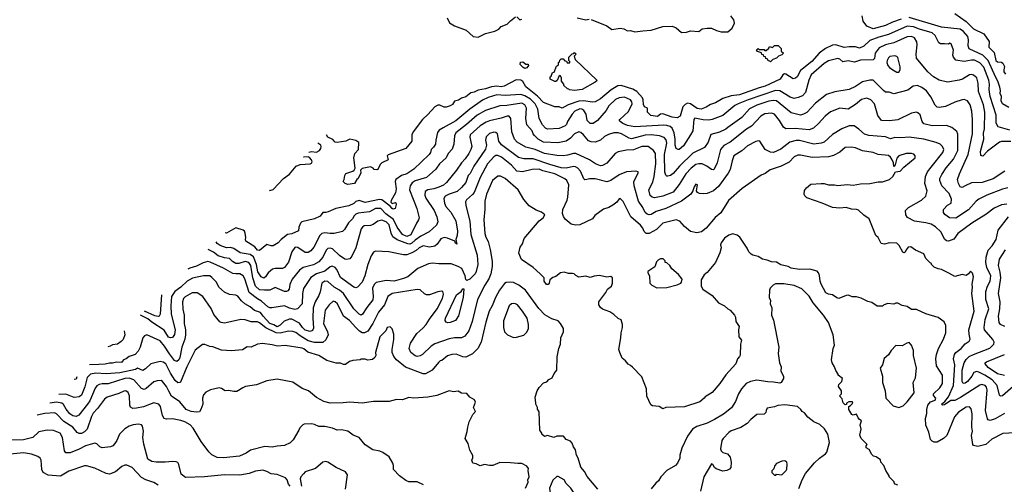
# Model space of a CAD drawing. Extents: x 1793424 to 1900092, y 321114 to 470632.
# Tile 78 of 256: x 1822010 to 1831512, y 412682 to 417168. Entities that reach past the tile are written whole.
import ezdxf

# ---------------------------------------------------------------- set-up
doc = ezdxf.new("R2010")
doc.units = 0

msp = doc.modelspace()

# ---------------------------------------------------------------- linework, layer by layer
at = {"layer": '0CON05XD'}
for points in [[(1826136.1, 417187.4), (1826157.7, 417137.7), (1826205, 417108.8), (1826318.3, 417068.3), (1826385, 417006.7), (1826435, 417000), (1826505, 417035.8), (1826595, 417058), (1826632.2, 417077.8), (1826655, 417100.8), (1826713.3, 417125), (1826745, 417158), (1826795, 417196)], [(1826806.1, 417196.1), (1826835, 417167.5), (1826855, 417172.5)], [(1827390, 417185), (1827475, 417166.2), (1827506.4, 417173.6)], [(1827525, 417171.2), (1827675, 417110), (1827725, 417074), (1827805, 417087.1), (1827839.7, 417079.7), (1827875, 417061.4), (1827905, 417062.5), (1827945, 417051.9), (1828025, 417059.4), (1828105, 417065.7), (1828215, 417102), (1828305, 417106), (1828345, 417090), (1828395.7, 417045.7), (1828445, 417048.5), (1828485, 417060), (1828565, 417054.4), (1828595, 417080), (1828645, 417085.8), (1828685, 417085.7), (1828735, 417062), (1828780, 417050), (1828845, 417052), (1828884.2, 417085), (1828908.5, 417135), (1828901.1, 417165), (1828872.5, 417205)], [(1830517.6, 417172.4), (1830434.6, 417145.4), (1830365, 417111.9), (1830245, 417078.9), (1830185, 417104.4), (1830149.6, 417155), (1830140.3, 417205)], [(1831555, 416321.2), (1831495, 416354), (1831480.6, 416385), (1831486, 416425), (1831470.8, 416455), (1831476.2, 416485), (1831470, 416515), (1831449.6, 416575), (1831425.8, 416615.8), (1831355.3, 416775), (1831305, 416825.5), (1831173.8, 416885), (1831162.5, 416915), (1831166.2, 416975), (1831159.2, 417005), (1831118.5, 417055), (1831085, 417077.5), (1830905, 417096.7), (1830595, 417188.6)], [(1831035, 417228.9), (1831145, 417151.2), (1831215, 417080.6), (1831315, 417032.5), (1831365, 416956.2), (1831363.2, 416903.2), (1831415, 416850), (1831429.5, 416775), (1831445, 416762.1), (1831485, 416756.8), (1831498, 416748), (1831513.5, 416715), (1831508.1, 416685), (1831508.9, 416665), (1831522.5, 416642.5)], [(1831565, 416102.5), (1831452.5, 416132.5), (1831435, 416170), (1831433, 416247), (1831376.7, 416426.7), (1831366.5, 416495), (1831369.1, 416545), (1831362.7, 416585), (1831315, 416708.6), (1831275, 416751.1), (1831225, 416775.5), (1831195, 416777.5), (1831125, 416765.6), (1831045.8, 416775.8), (1831021.2, 416805), (1831016.2, 416825), (1831021.2, 416875), (1831000, 416935), (1830985, 416940), (1830975, 416930), (1830935, 416933.3), (1830895, 416934), (1830878.8, 416945), (1830845.7, 417015), (1830815, 417041.9), (1830695, 417075.4), (1830635, 417100), (1830575, 417106.9), (1830395, 417026.4), (1830299.8, 417000.2), (1830213.5, 416966.5), (1830156.3, 416913.7), (1830115, 416892.5), (1830075, 416905.9), (1830015, 416907.1), (1829965, 416898.4), (1829885, 416925.4), (1829855, 416920.5), (1829785, 416889.6), (1829724.1, 416845.9), (1829654.7, 416765.3), (1829545, 416678), (1829513.2, 416616.8), (1829498.1, 416601.9)], [(1831575, 415990.6), (1831485, 415992.9), (1831465, 415985.7), (1831350.9, 415899.1), (1831305, 415850), (1831286.1, 415856.1), (1831281.4, 415895), (1831315.6, 416015), (1831312.4, 416072.4), (1831321.9, 416115), (1831323.5, 416275), (1831311.1, 416345), (1831264.4, 416475), (1831261.4, 416555), (1831246, 416605), (1831215, 416633.8), (1831195, 416640), (1831175, 416636), (1831110, 416595), (1831077, 416583), (1830965, 416566.2), (1830885, 416583.8), (1830830, 416615), (1830773.4, 416663.4), (1830666.2, 416795), (1830662, 416835), (1830672.5, 416925), (1830669.2, 416955), (1830645, 416992), (1830615, 417005.7), (1830575, 417003.1), (1830446.2, 416943.8), (1830365, 416924.5), (1830305, 416896.9), (1830266.7, 416845), (1830257.9, 416792.1), (1830245, 416779.2), (1830125, 416777.5), (1830065, 416758.8), (1830005, 416770), (1829955, 416760), (1829925, 416787.5), (1829905, 416792.5), (1829815, 416770), (1829775, 416746.2), (1829649.4, 416635), (1829626.6, 416583.4), (1829592.5, 416465), (1829565, 416434), (1829524.2, 416415.8), (1829485, 416408.6), (1829445, 416420.8), (1829345, 416481.1), (1829305, 416485.4), (1829041.2, 416395), (1828945, 416355.5), (1828911.7, 416338.3), (1828795, 416244.3), (1828692.5, 416205), (1828661.7, 416198.3), (1828605, 416200.6), (1828525, 416216.2), (1828516.4, 416203.6), (1828506, 416095), (1828482.5, 416055), (1828415, 415951.2), (1828375, 415916.2), (1828364.1, 415914.1), (1828346.2, 415925), (1828337.1, 415955), (1828337.1, 416015), (1828326.2, 416075), (1828305, 416120.8), (1828286.6, 416136.6), (1828255, 416147.7), (1828225, 416149.6), (1827945, 416131.9), (1827875, 416146.9), (1827830, 416165), (1827803.3, 416185), (1827796.7, 416195), (1827800, 416205), (1827885, 416282), (1827920, 416355), (1827918.6, 416375), (1827904.5, 416394.5), (1827845, 416418.9), (1827796.2, 416413.8), (1827761.2, 416398.8), (1827695.7, 416335), (1827668.3, 416291.7), (1827585, 416193.3), (1827545, 416166.2), (1827515, 416166.2), (1827486, 416195), (1827477.8, 416255), (1827455, 416292.5), (1827435, 416304.5), (1827415, 416307.3), (1827367.1, 416285), (1827342.9, 416257.1), (1827297.5, 416185), (1827287.5, 416155), (1827275, 416144.3), (1827215, 416117.1), (1827105, 416110.8), (1827085, 416120), (1827055, 416153.3), (1827024.2, 416215), (1827010.9, 416305), (1826984.6, 416355), (1826940.5, 416400.5), (1826885, 416431.8), (1826845, 416444.7), (1826695, 416436.4), (1826615, 416443.6), (1826532, 416418), (1826475, 416392.2), (1826352.9, 416305), (1826218.3, 416191.7), (1826095, 416122.5), (1826058.3, 416101.7), (1826042.1, 416077.9), (1826025.8, 416005), (1826023.8, 415965), (1826004.3, 415935.7), (1825981.2, 415915), (1825973.8, 415885), (1825961.2, 415865), (1825815, 415724.2), (1825745, 415681.1), (1825694.4, 415665), (1825639.4, 415625), (1825634.4, 415605), (1825642.2, 415535), (1825636.5, 415495), (1825595, 415422.5), (1825592, 415405), (1825605, 415393.3), (1825635, 415402.5), (1825638.3, 415398.3), (1825643.3, 415385), (1825632.5, 415345), (1825615, 415338.8), (1825605, 415343.8), (1825586, 415366), (1825505, 415428.6), (1825482, 415432), (1825345, 415402), (1825285, 415423.8), (1825255, 415413.8), (1825235.8, 415394.2), (1825185, 415369.2), (1825060, 415345), (1824985.9, 415314.1), (1824965, 415306.2), (1824934, 415306), (1824908.8, 415271.2), (1824855, 415246.2), (1824734, 415216), (1824720.9, 415205), (1824704.4, 415165), (1824700, 415130), (1824635, 415101.4), (1824595, 415093.3), (1824533, 415047), (1824505.6, 415014.4), (1824455, 414986), (1824435, 414984), (1824395, 414997.5), (1824325, 414938.8), (1824305, 414942.5), (1824278.8, 414975), (1824190.7, 415030.7), (1824187.5, 415045), (1824193.3, 415065), (1824186.4, 415106.4), (1824180, 415125), (1824167, 415137), (1824095, 415157.5), (1824005, 415107.5), (1823993.9, 415108.9)], [(1829255, 416760), (1829248.3, 416768.3), (1829231.7, 416771.7), (1829228.3, 416788.3), (1829211.7, 416791.7), (1829208.3, 416808.3), (1829191.7, 416811.7), (1829188.3, 416828.3), (1829171.7, 416831.7), (1829168.3, 416848.3), (1829131.7, 416861.7), (1829121.7, 416878.3), (1829135, 416890), (1829145, 416880), (1829195, 416880), (1829201.7, 416871.7), (1829215, 416870), (1829238.3, 416891.7), (1829245, 416910), (1829275, 416900), (1829295, 416920), (1829328.3, 416918.3), (1829358.3, 416888.3), (1829360, 416865), (1829380, 416845), (1829365, 416830), (1829333.3, 416816.7), (1829315, 416797.5), (1829277, 416783), (1829255, 416760)], [(1827365, 416483.3), (1827315, 416490), (1827308.3, 416498.3), (1827295, 416500), (1827261.7, 416531.7), (1827260, 416545), (1827240, 416575), (1827240, 416605), (1827225, 416630), (1827211.7, 416618.3), (1827198.3, 416581.7), (1827185, 416570), (1827175, 416570), (1827130, 416595), (1827130, 416615), (1827138.3, 416621.7), (1827151.7, 416658.3), (1827168.3, 416661.7), (1827191.7, 416718.3), (1827208.3, 416731.7), (1827210, 416755), (1827218.3, 416761.7), (1827221.7, 416778.3), (1827235, 416790), (1827255, 416790), (1827271.7, 416771.7), (1827288.3, 416768.3), (1827291.7, 416751.7), (1827318.3, 416751.7), (1827320, 416765), (1827310, 416775), (1827310, 416805), (1827341.7, 416838.3), (1827358.3, 416841.7), (1827365, 416850), (1827380, 416835), (1827360, 416815), (1827370, 416785), (1827580, 416585), (1827577.5, 416575), (1827562.5, 416565), (1827437.5, 416495), (1827365, 416483.3)], [(1830495, 416662.5), (1830506.4, 416683.6), (1830506.2, 416713.8), (1830483.6, 416803.6), (1830473.6, 416813.6), (1830455, 416818.8), (1830408.8, 416811.2), (1830395, 416800), (1830382, 416775), (1830378.8, 416755), (1830386.7, 416725), (1830402.5, 416705), (1830435, 416682.5), (1830475, 416662.5), (1830495, 416662.5)], [(1826885, 416697.5), (1826867.5, 416705), (1826840, 416735), (1826841.7, 416758.3), (1826865, 416760), (1826895, 416740), (1826918.3, 416738.3), (1826920, 416725), (1826905, 416702.5), (1826885, 416697.5)], [(1829498.1, 416601.9), (1829475, 416596.2), (1829405, 416641.2), (1829390, 416645), (1829375, 416636.7), (1829347.5, 416595), (1829205, 416524.5), (1829145, 416510.8), (1828955, 416443.8), (1828875, 416431.5), (1828795, 416407.1), (1828725, 416365.6), (1828675, 416350), (1828635, 416323.1), (1828587.5, 416305), (1828549.1, 416309.1), (1828485, 416355.5), (1828455, 416363.1), (1828430.5, 416349.5), (1828408.6, 416325), (1828384.2, 416235.8), (1828355, 416218.8), (1828305, 416225.7), (1828215, 416259.2), (1828195, 416255.8), (1828165, 416232.9), (1828102.3, 416242.3), (1828070, 416275), (1828067.5, 416315), (1828038, 416328), (1828030.4, 416350.4), (1828027.1, 416395), (1828019.1, 416415), (1827965, 416475.6), (1827926.7, 416496.7), (1827815, 416531.1), (1827781.3, 416528.7), (1827719.1, 416490.9), (1827616, 416405), (1827565, 416374.2), (1827535, 416371.4), (1827455, 416384.5), (1827405, 416380.5), (1827303.3, 416346.7), (1827245, 416313.3), (1827215, 416326), (1827175, 416328), (1827065, 416370), (1827008.3, 416428.3), (1826895, 416520), (1826865, 416570), (1826845, 416582.9), (1826802.6, 416587.4), (1826685.3, 416524.7), (1826655, 416519.2), (1826615, 416527.5), (1826561.4, 416518.6), (1826505, 416500.5), (1826433, 416487), (1826395, 416468.8), (1826365, 416462.5), (1826315, 416423.3), (1826275, 416410), (1826245, 416390), (1826205, 416380), (1826185, 416347.5), (1826165, 416336.7), (1826125, 416323.3), (1826105, 416323.3), (1826065, 416342.5), (1826045, 416342.5), (1826015, 416327.5), (1825948.3, 416251.7), (1825896.2, 416205), (1825806.7, 416085), (1825793.3, 416055), (1825794.2, 415995), (1825735, 415925.6), (1825566.4, 415863.6), (1825557.5, 415855), (1825566.4, 415813.6), (1825503.2, 415786.8), (1825488.6, 415771.4), (1825465, 415722.5), (1825455, 415717.5), (1825431.7, 415721.7), (1825420, 415735), (1825395, 415747.5), (1825315, 415730), (1825300, 415715), (1825301.7, 415688.3), (1825276.1, 415633.9), (1825262.5, 415625), (1825240, 415585), (1825175, 415577.5), (1825150, 415585), (1825130, 415605), (1825142.5, 415625), (1825146.7, 415665), (1825158.3, 415681.7), (1825223.6, 415706.4), (1825237.5, 415715), (1825247, 415733), (1825232.9, 415835), (1825244.5, 415875.5), (1825280, 415915), (1825282.5, 415982.5), (1825255, 416002.5), (1825195, 416013.3), (1825155.6, 415994.4), (1825075, 415980.8), (1825055, 415986.7), (1825030.3, 416010.3), (1824985, 416032.5), (1824969.1, 416055.1)], [(1831517.5, 415705), (1831405, 415632), (1831300, 415595), (1831195, 415592.5), (1831135.6, 415564.4), (1831105, 415546.2), (1831086.7, 415555), (1831069.2, 415585), (1831060, 415625), (1831079.3, 415680.7), (1831164.6, 415865.4), (1831204.4, 416065), (1831205.7, 416204.3), (1831198.6, 416285), (1831182.5, 416345), (1831156.7, 416385), (1831125, 416398.8), (1831105, 416394), (1831035, 416372), (1830945, 416330), (1830885, 416320), (1830864.3, 416324.3), (1830845, 416341.2), (1830802.1, 416422.1), (1830759.7, 416479.7), (1830715, 416512), (1830675, 416531.2), (1830633, 416527), (1830581.7, 416488.3), (1830445, 416452.5), (1830399.3, 416469.3), (1830365, 416467.5), (1830345.8, 416485.8), (1830245, 416583.3), (1830215, 416583.8), (1830145, 416567.1), (1830075, 416522.9), (1830015, 416494), (1829875, 416471.2), (1829795, 416446.2), (1829689.1, 416360.9), (1829607.4, 416272.6), (1829575, 416254.2), (1829545, 416246), (1829455, 416270), (1829315, 416384.4), (1829285, 416388.9), (1829239.4, 416380.6), (1829125, 416341.8), (1829052.6, 416307.4), (1828977.8, 416222.2), (1828845, 416125.8), (1828825, 416110), (1828765, 416081.9), (1828680.9, 416059.1), (1828655.6, 415984.4), (1828618.8, 415935), (1828505, 415878.1), (1828376.8, 415753.2), (1828315, 415684.2), (1828290, 415665), (1828265, 415656.2), (1828255, 415656.7), (1828245.9, 415665.9), (1828236, 415695), (1828233.8, 415865), (1828254.4, 415975), (1828247.3, 416007.3), (1828230.6, 416030.6), (1828185, 416045.7), (1828105, 416057.3), (1828045, 416052.5), (1827915, 416018.5), (1827891.2, 416025), (1827818.8, 416065), (1827785, 416074.4), (1827745, 416076.5), (1827690.7, 416060.7), (1827655, 416040.8), (1827615, 416004), (1827565, 415985.8), (1827525, 415989.4), (1827499.1, 415999.1), (1827450.8, 416055), (1827425, 416077.5), (1827405, 416084), (1827364.4, 416065.6), (1827326.2, 416023.8), (1827284.5, 415995.5), (1827201.7, 415978.3), (1827065, 415986.9), (1827014.6, 416014.6), (1826978.3, 416048.3), (1826964.2, 416065), (1826954, 416095), (1826905, 416153.3), (1826892.9, 416215), (1826900.6, 416315), (1826885.4, 416345.4), (1826855, 416360.6), (1826711.4, 416338.6), (1826642.6, 416337.4), (1826505, 416291.1), (1826425, 416245.5), (1826323.3, 416156.7), (1826217.5, 416075), (1826204.3, 416045), (1826198, 415965), (1826182.1, 415917.9), (1826145.8, 415875), (1826124.5, 415835.5), (1826062, 415775), (1826024.4, 415725.6), (1825934.5, 415645.5), (1825826.6, 415613.4), (1825798.1, 415591.9), (1825776.9, 415565), (1825771.9, 415525), (1825841.4, 415345), (1825864, 415255), (1825860, 415235), (1825838, 415202), (1825785, 415091.9), (1825745, 415075.5), (1825703.5, 415095), (1825653.6, 415163.6), (1825617.5, 415237.5), (1825543.3, 415293.3), (1825495, 415345.3), (1825445, 415346.1), (1825385, 415313.6), (1825275, 415299.5), (1825255, 415291.1), (1825237.1, 415275), (1825222.5, 415245), (1825184.5, 415205.5), (1825145, 415143.3), (1825125, 415123.3), (1825045.7, 415104.3), (1825005, 415103.1), (1824955, 415110.6), (1824925.6, 415104.4), (1824906.6, 415083.4), (1824848.9, 414971.1), (1824818, 414935), (1824795, 414920), (1824765, 414918.9), (1824695, 414968.1), (1824675, 414972.5), (1824665, 414968), (1824635, 414926.7), (1824602.5, 414827.5), (1824565, 414776), (1824545, 414764.2), (1824475, 414765.8), (1824450.9, 414759.1), (1824409.2, 414725), (1824382, 414685), (1824365, 414672.5), (1824340, 414685), (1824307.7, 414735), (1824295.7, 414805.7), (1824265, 414878.6), (1824235, 414899.6), (1824137.4, 414917.4), (1824075, 414958.9), (1824045, 414967.5), (1824005, 414965.7), (1823945, 414988.1), (1823915, 415006.9), (1823904.2, 415021.8)], [(1831545.6, 415544.4), (1831495, 415533.1), (1831345, 415472.5), (1831265, 415433.8), (1831240, 415415), (1831167.4, 415332.6), (1831045, 415252.5), (1830984.2, 415254.2), (1830938.3, 415288.3), (1830923.8, 415305), (1830926.7, 415335), (1830965, 415376.2), (1830998.8, 415395), (1831002.5, 415435), (1830979.8, 415489.8), (1830908.6, 415565), (1830890, 415615), (1830891.4, 415635), (1830907.9, 415672.1), (1830951.7, 415738.3), (1831020.2, 415819.8), (1831063.1, 415905), (1831063.9, 416063.9), (1831055, 416087.5), (1831006.1, 416126.1), (1830955, 416146), (1830815, 416144.3), (1830735, 416164), (1830718.8, 416185), (1830698.8, 416248.8), (1830678.8, 416268.8), (1830665, 416273.8), (1830615, 416266), (1830485, 416202), (1830405, 416190), (1830325.8, 416195.8), (1830291.9, 416241.9), (1830259.2, 416355), (1830225, 416393.8), (1830185, 416410.8), (1830135, 416397.5), (1830075, 416348), (1830005, 416302.9), (1829923.6, 416313.6), (1829835, 416278), (1829782.4, 416237.6), (1829718.8, 416165), (1829669.1, 416120.9), (1829630, 416105), (1829495, 416117.8), (1829404.5, 416114.5), (1829379.7, 416129.7), (1829343.8, 416195), (1829294.4, 416254.4), (1829265, 416264.3), (1829201.3, 416258.7), (1829163.4, 416236.6), (1829071.3, 416138.7), (1829025, 416110.8), (1828866, 415985), (1828805, 415952.9), (1828771.9, 415915), (1828740, 415785), (1828713.3, 415725), (1828705, 415718.8), (1828685, 415721.2), (1828641.2, 415755), (1828596.6, 415776.6), (1828565, 415777.1), (1828535, 415769.4), (1828488.6, 415735), (1828439.2, 415680.8), (1828375, 415576), (1828315, 415502.9), (1828215, 415464.4), (1828135, 415447.5), (1828113.4, 415453.4), (1828095, 415471.2), (1828080.8, 415525), (1828119.4, 415600.6), (1828131.8, 415655), (1828147.7, 415775), (1828144.3, 415875), (1828125, 415906), (1828075, 415942.9), (1828015, 415944.3), (1827935, 415911.9), (1827865, 415907.5), (1827785, 415893.3), (1827757.5, 415875), (1827675, 415783.8), (1827635, 415758.8), (1827615, 415756), (1827565.6, 415775.6), (1827510, 415815), (1827376.8, 415876.8), (1827355, 415877.1), (1827295, 415859.4), (1827255, 415854.4), (1827195, 415855.7), (1827075.5, 415875.5), (1826985, 415913.5), (1826895, 415937.5), (1826811.2, 415985), (1826786, 416015), (1826760, 416085), (1826750, 416215), (1826735, 416238), (1826715, 416237.5), (1826655, 416216.9), (1826545, 416192.5), (1826510, 416180), (1826452.5, 416142.5), (1826357.5, 416055), (1826354.2, 416035), (1826372.5, 415945), (1826364.4, 415915), (1826342.8, 415877.2), (1826307.5, 415825), (1826272.8, 415787.2), (1826225, 415713.8), (1826129.2, 415595), (1826099.4, 415570.6), (1826055, 415550.6), (1826005, 415534.4), (1825947.5, 415525), (1825921.4, 415508.6), (1825919.2, 415475), (1825930, 415445), (1826010.8, 415325), (1826035.8, 415265), (1826044.1, 415215.9), (1826031.2, 415185), (1825961.4, 415118.6), (1825881.2, 415078.8), (1825825, 415039.5), (1825795, 415010), (1825775, 415000.9), (1825755, 415003.1), (1825652.7, 415042.7), (1825611.1, 415071.1), (1825593.2, 415106.8), (1825575, 415186), (1825546, 415215), (1825505, 415232), (1825466.1, 415223.9), (1825420.7, 415189.3), (1825395, 415180), (1825335, 415176.2), (1825316.7, 415165), (1825305, 415147.5), (1825254.3, 414965.7), (1825216.2, 414885), (1825195, 414857.5), (1825165, 414851.2), (1825146.1, 414856.1), (1825095, 414890), (1825027, 414957), (1825005, 414962.9), (1824985, 414960), (1824967.6, 414942.4), (1824935.7, 414875), (1824895, 414828.6), (1824845, 414800.6), (1824745.7, 414774.3), (1824711.1, 414748.9), (1824638.7, 414661.3), (1824617.6, 414612.4), (1824610, 414565), (1824598.8, 414551.2), (1824585.7, 414544.3), (1824565, 414544.3), (1824475, 414582), (1824425, 414557.5), (1824372.1, 414557.9), (1824325, 414561.1), (1824285.6, 414595), (1824259.1, 414675), (1824241.2, 414795), (1824220, 414825), (1824185, 414833.6), (1824125, 414812.7), (1824095, 414814.4), (1824063.8, 414833.8), (1824035, 414862.9), (1823985, 414869.5), (1823925, 414889.1), (1823879.2, 414925), (1823828.1, 414948)], [(1831535, 415386.2), (1831485, 415382), (1831415, 415349.4), (1831333.2, 415286.8), (1831200, 415205), (1831065, 415104), (1831025, 415048.8), (1830975, 415031.2), (1830955, 415033.8), (1830935, 415050), (1830903.8, 415115), (1830849.1, 415169.1), (1830805, 415194), (1830755, 415208), (1830645, 415224.2), (1830577.3, 415257.3), (1830560.8, 415285), (1830560, 415325), (1830585.9, 415354.1), (1830713.3, 415425), (1830753.3, 415465), (1830766.2, 415515), (1830746.2, 415585), (1830752, 415655), (1830772.4, 415697.6), (1830805.5, 415744.5), (1830920, 415885), (1830928, 415915), (1830916.2, 415945), (1830893.3, 415965), (1830855, 415982.5), (1830735, 416014.3), (1830594.2, 416034.2), (1830514.1, 416025.9), (1830455, 416030), (1830415, 416019.2), (1830365, 416037.1), (1830205, 416049.2), (1830164.2, 416064.2), (1830109.5, 416109.5), (1830063.9, 416143.9), (1830015, 416144.3), (1829945, 416114.2), (1829855, 416058), (1829775, 415984.2), (1829745, 415974.3), (1829675, 415965.7), (1829535, 416000), (1829502.7, 416002.7), (1829443.8, 415985), (1829355, 415919.2), (1829285, 415885.8), (1829255, 415888), (1829204.2, 415914.2), (1829153.6, 415993.6), (1829135, 415998.8), (1829115, 415993.3), (1829035, 415950), (1828979.1, 415900.9), (1828902, 415855), (1828884.2, 415805), (1828867.9, 415722.1), (1828848.6, 415685), (1828755, 415558), (1828705, 415514.2), (1828645, 415490.8), (1828606.1, 415486.1), (1828570.7, 415490.7), (1828550.7, 415500.7), (1828542.5, 415515), (1828550, 415575), (1828535, 415580), (1828517.5, 415555), (1828507.5, 415515), (1828487.7, 415482.3), (1828395.5, 415414.5), (1828244.5, 415345.5), (1828153.6, 415316.4), (1828105, 415287.5), (1828085, 415284.3), (1828065, 415291.4), (1828047.2, 415307.2), (1828024.3, 415355), (1827982.9, 415415), (1827939.2, 415565), (1827937.5, 415605), (1827977.5, 415685), (1827978.3, 415698.3), (1827956.7, 415706.7), (1827865, 415698.6), (1827795, 415670.8), (1827714.2, 415615.8), (1827675, 415602), (1827565, 415630.8), (1827508, 415632), (1827483.6, 415623.6), (1827465, 415623.3), (1827455, 415630), (1827420.8, 415705), (1827395, 415736), (1827375, 415748.6), (1827355, 415751.9), (1827285, 415735.6), (1827235, 415738.9), (1827125, 415769.1), (1826965.7, 415824.3), (1826874.4, 415824.4), (1826825, 415838.6), (1826659.4, 415959.4), (1826634.2, 415995), (1826622, 416065), (1826605, 416080), (1826585, 416082.5), (1826545, 416069.2), (1826511.7, 416038.3), (1826505.6, 416005), (1826515.6, 415955), (1826505, 415916.7), (1826392.2, 415755), (1826356.2, 415683.8), (1826337.5, 415662.5), (1826315.7, 415595), (1826275, 415548), (1826230.6, 415509.4), (1826153.3, 415485), (1826116.2, 415465), (1826101.7, 415441.7), (1826109.2, 415395), (1826122.5, 415365), (1826169.7, 415309.7), (1826217.5, 415225), (1826234.2, 415125), (1826230.8, 415085), (1826217.5, 415045), (1826228.3, 415001.7), (1826215, 415010), (1826208.3, 415028.3), (1826138.7, 415058.7), (1826105, 415065.6), (1826075, 415050.8), (1826039.3, 415000.7), (1826015, 414982), (1825965, 414971.9), (1825905, 414984.2), (1825864.6, 414965.4), (1825835, 414939.2), (1825795, 414915.7), (1825745, 414897.5), (1825715, 414898), (1825573.6, 414926.4), (1825445, 414932.5), (1825425, 414922.5), (1825400.5, 414889.5), (1825370, 414805), (1825340.6, 414695), (1825315, 414633.8), (1825270, 414585), (1825255, 414580), (1825235, 414586.7), (1825105, 414680), (1825070, 414755), (1825054, 414775), (1825025, 414788.1), (1825005, 414783.1), (1824955, 414740), (1824875, 414715.5), (1824820, 414680), (1824748.7, 414571.3), (1824739.5, 414525), (1824735, 414423.3), (1824692.3, 414377.7), (1824665, 414369.2), (1824615, 414381.4), (1824565, 414405.8), (1824444.1, 414385.9), (1824425, 414385.8), (1824405, 414395.7), (1824342, 414452), (1824305, 414473.1), (1824225.6, 414535), (1824183.1, 414665), (1824166.5, 414696.5), (1824135.5, 414715.5), (1824096.4, 414713.6), (1824066.2, 414716.2), (1823975, 414767.8), (1823847.8, 414827.8), (1823825, 414832.2), (1823779.8, 414820.2), (1823715, 414786.7), (1823652.2, 414767.8), (1823633.6, 414759.3)], [(1831513.4, 413366.6), (1831425, 413314.3), (1831375, 413298), (1831356.7, 413305), (1831351.2, 413315), (1831331.4, 413395), (1831345.8, 413595), (1831340.3, 413620.3), (1831328.8, 413635), (1831295, 413647.1), (1831275, 413640.8), (1831089.7, 413520.3), (1831035, 413490.8), (1830995, 413490), (1830935, 413450), (1830917, 413447), (1830907.5, 413455), (1830939.4, 413480.6), (1830975, 413527.5), (1831020.4, 413635), (1831033.1, 413835), (1831023.1, 413895), (1831030, 413935), (1831045, 413955.8), (1831096, 413995), (1831135, 414038.8), (1831172.5, 414065), (1831183.3, 414085), (1831171.7, 414131.7), (1831170, 414175), (1831220.8, 414355), (1831199.2, 414525), (1831205.7, 414585), (1831201.2, 414615), (1831216.2, 414685), (1831205, 414720), (1831185, 414740), (1831166.4, 414713.6), (1831145, 414697.5), (1831105, 414706.7), (1831035, 414690), (1830978.3, 414721.7), (1830905, 414757.5), (1830873, 414763), (1830835, 414780), (1830810, 414805), (1830810, 414815), (1830795, 414820), (1830753.6, 414863.6), (1830735.9, 414905.9), (1830655, 414942.5), (1830610, 414975), (1830585, 414972.5), (1830563.9, 414946.1), (1830555, 414922.5), (1830545, 414917.5), (1830533.3, 414925), (1830498.8, 414988.8), (1830475, 415010), (1830405, 415012.5), (1830355, 415000), (1830325, 415007.5), (1830293.6, 415063.6), (1830273.3, 415085), (1830206.7, 415245), (1830155, 415280), (1830105, 415328.8), (1830085, 415336.7), (1830037, 415337), (1829985, 415353.3), (1829925, 415347.5), (1829855, 415353.8), (1829755, 415396.2), (1829605, 415447.5), (1829586.4, 415466.4), (1829580, 415485), (1829585, 415520), (1829603.3, 415545), (1829645, 415578.8), (1829745, 415588), (1829775, 415586.2), (1829813.9, 415573.9), (1829873.9, 415573.9), (1829906.4, 415566.4), (1829995, 415576.7), (1830055, 415568.8), (1830125, 415584), (1830215, 415586.2), (1830295, 415603.8), (1830336.4, 415603.6), (1830403.6, 415626.4), (1830435, 415652.5), (1830460.7, 415699.3), (1830506.1, 415703.9), (1830542.5, 415745), (1830652.5, 415835), (1830652.5, 415855), (1830638.3, 415868.3), (1830615, 415876.2), (1830565, 415875.8), (1830495, 415853.3), (1830475, 415832.5), (1830457.5, 415765), (1830445, 415750), (1830441.2, 415785), (1830429.2, 415815), (1830415, 415840), (1830395.6, 415855.6), (1830295.8, 415865.8), (1830245, 415885.8), (1830145, 415900.6), (1830075, 415930), (1830035, 415937.5), (1829975, 415933.8), (1829925, 415888.8), (1829864.4, 415855.6), (1829815, 415842.9), (1829657.3, 415837.3), (1829545, 415860), (1829520.8, 415859.2), (1829485, 415844), (1829435, 415792.5), (1829360, 415755), (1829253.2, 415716.8), (1829205, 415682.5), (1829165, 415667.5), (1828981.7, 415538.3), (1828848.8, 415421.2), (1828775, 415303.3), (1828720.3, 415259.7), (1828634.4, 415155.6), (1828591.2, 415118.8), (1828545, 415109.2), (1828483.2, 415123.2), (1828425, 415171.2), (1828381.7, 415221.7), (1828345, 415235.8), (1828215, 415204.2), (1828155, 415142), (1828085, 415103.8), (1828055, 415103.3), (1828035, 415122.5), (1828023.3, 415155), (1828000, 415185), (1827908.8, 415265), (1827835, 415412.5), (1827805, 415442.5), (1827795, 415437.5), (1827773.9, 415406.1), (1827733, 415377), (1827695, 415354), (1827643, 415337), (1827561.7, 415278.3), (1827537.5, 415245), (1827415, 415187.5), (1827375, 415184), (1827332.3, 415192.3), (1827273.2, 415243.2), (1827257.3, 415267.3), (1827247.7, 415297.7), (1827251.4, 415335), (1827292.5, 415425), (1827300, 415455), (1827309.2, 415575), (1827291.2, 415615), (1827272.1, 415632.1), (1827175, 415679.5), (1827058.1, 415708.1), (1827023.2, 415723.2), (1826955, 415723.1), (1826861.9, 415698.1), (1826806.4, 415706.4), (1826754.6, 415764.6), (1826659.8, 415839.8), (1826625, 415856.7), (1826605, 415855.6), (1826585.8, 415845), (1826524.4, 415775), (1826454.4, 415645), (1826395, 415498), (1826380.7, 415479.3), (1826320.3, 415429.7), (1826310.5, 415409.5), (1826314.2, 415375), (1826353.2, 415223.2), (1826362.6, 415092.6), (1826424.3, 414895), (1826430, 414805), (1826414.2, 414735.8), (1826403.8, 414715), (1826355, 414661.2), (1826325, 414650), (1826315, 414660), (1826310, 414695), (1826276, 414765), (1826240, 414785), (1826175, 414811.2), (1826055, 414810), (1825995, 414818), (1825955, 414810.8), (1825853.3, 414765), (1825755, 414686), (1825715, 414668), (1825625, 414643.1), (1825545, 414648.6), (1825450.9, 414629.1), (1825429.3, 414610.7), (1825415.6, 414575), (1825421.9, 414495), (1825418, 414462), (1825360.2, 414389.8), (1825318.8, 414325), (1825305, 414316.2), (1825285, 414323.8), (1825235.8, 414375), (1825135, 414523.3), (1825095, 414557.5), (1825045, 414586.9), (1824985, 414641.4), (1824955, 414642.9), (1824926.9, 414623.1), (1824907.9, 414542.1), (1824895.8, 414505), (1824860, 414445), (1824843.5, 414385), (1824838.9, 414285), (1824845, 414190), (1824834.2, 414165.8), (1824813.8, 414156.2), (1824765, 414170.6), (1824738.6, 414195), (1824708.7, 414238.7), (1824635, 414276.2), (1824613.9, 414276.1), (1824562.5, 414257.5), (1824525, 414219.4), (1824495, 414203.3), (1824462.8, 414222.8), (1824425, 414235.5), (1824358.2, 414305), (1824335, 414342.2), (1824275, 414361.1), (1824235, 414395.8), (1824183.4, 414423.4), (1824148.8, 414455), (1824115, 414500), (1824095, 414508.8), (1824035, 414513.8), (1823985, 414536.7), (1823930, 414585), (1823907.5, 414635), (1823865, 414680), (1823843.9, 414693.9), (1823785, 414695.8), (1823678.7, 414671.3), (1823626.2, 414645), (1823563.4, 414586.6), (1823505.4, 414544.6), (1823473.5, 414495), (1823467.5, 414405), (1823472.5, 414325), (1823510, 414175), (1823502.4, 414127.6), (1823485, 414100.8), (1823465, 414095.8), (1823445, 414103.1), (1823405, 414170), (1823286.2, 414246.2), (1823245, 414281.2), (1823175.1, 414314.4)], [(1824799.3, 415890.3), (1824825, 415896.2), (1824875, 415888.8), (1824902.5, 415905), (1824916.1, 415923.9), (1824920, 415945), (1824915, 415957.5), (1824887.1, 415975.4)], [(1824420.6, 415522.8), (1824425, 415518.8), (1824455, 415528), (1824554.1, 415635.9), (1824612, 415675), (1824677.7, 415752.3), (1824715, 415770), (1824813, 415777), (1824826.4, 415783.6), (1824832.5, 415795), (1824826.7, 415815), (1824805, 415837.5), (1824795, 415842.5), (1824751.7, 415841.7), (1824751.6, 415844)], [(1831192.3, 413412.3), (1831175, 413430), (1831145, 413426), (1831070.3, 413379.7), (1831030, 413335), (1830956.8, 413153.2), (1830926.6, 413123.4), (1830865, 413088), (1830835, 413088.8), (1830815, 413098.8), (1830800, 413115), (1830782.9, 413185), (1830753.7, 413253.7), (1830752.3, 413317.7), (1830765.5, 413365), (1830764.5, 413405), (1830774.3, 413445), (1830801.1, 413478.9), (1830845, 413496.2), (1830852, 413515), (1830829.3, 413539.3), (1830828.8, 413555), (1830890, 413615), (1830915.7, 413655), (1830914, 413735), (1830858, 413825), (1830852.5, 413895), (1830857.5, 413935), (1830878, 413995), (1830926.2, 414085), (1830946.2, 414145), (1830946.7, 414215), (1830932.3, 414252.3), (1830873.9, 414293.9), (1830755, 414326.7), (1830665, 414371.2), (1830615, 414370), (1830575, 414398.8), (1830525, 414407.5), (1830485, 414432.5), (1830465, 414432.5), (1830445, 414422.5), (1830385, 414427.5), (1830346.7, 414413.3), (1830335, 414402.5), (1830285, 414402.5), (1830235, 414436.7), (1830195, 414446.7), (1830129.5, 414479.5), (1830085, 414493.8), (1830043.6, 414493.6), (1830009.3, 414509.3), (1829985, 414506.7), (1829915, 414477.5), (1829895, 414482.5), (1829855, 414512.5), (1829815, 414516.7), (1829789.3, 414529.3), (1829743.3, 414615), (1829733.8, 414645), (1829729.3, 414699.3), (1829720, 414725), (1829705, 414740), (1829635, 414760), (1829535, 414756.7), (1829455, 414768.8), (1829425, 414783.8), (1829355, 414800), (1829315, 414826.2), (1829265, 414828.8), (1829225, 414846.7), (1829180, 414855), (1829135, 414882.5), (1829085, 414893.3), (1829067.5, 414905), (1829045, 414927.5), (1829030.5, 414960.5), (1828959.3, 415069.3), (1828935, 415087.5), (1828891.7, 415101.7), (1828852.3, 415087.7), (1828810.7, 415059.3), (1828780, 415015), (1828773.3, 414995), (1828778.8, 414965), (1828766.4, 414916.4), (1828723.8, 414825), (1828645, 414726.7), (1828616.7, 414705), (1828587.5, 414655), (1828587.5, 414595), (1828602.5, 414565), (1828693.9, 414503.9), (1828755, 414433.3), (1828812.5, 414405), (1828842.5, 414375), (1828865, 414362.5), (1828907.5, 414315), (1828917, 414297), (1828922.5, 414255), (1828952.5, 414205), (1828947.5, 414175), (1828950, 414105), (1828976.7, 414075), (1828967.5, 414035), (1828961.7, 413928.3), (1828957.5, 413915), (1828937.5, 413895), (1828920, 413845), (1828825, 413740), (1828765.8, 413654.2), (1828691.7, 413568.3), (1828625, 413526.7), (1828616.1, 413513.9), (1828575, 413480), (1828425, 413430), (1828247, 413423), (1828215, 413410), (1828180, 413435), (1828118.3, 413438.3), (1828100.7, 413450.7), (1828063, 413533), (1828057.5, 413605), (1828015, 413720), (1827925, 413812.5), (1827905, 413830), (1827880.7, 413840.7), (1827857.5, 413875), (1827825, 413900), (1827800, 413955), (1827792.5, 413985), (1827812.5, 414095), (1827813.3, 414145), (1827827.5, 414195), (1827827.5, 414225), (1827815, 414270), (1827785, 414282.5), (1827745, 414322.5), (1827705, 414346.7), (1827633.9, 414373.9), (1827615, 414390), (1827600, 414415), (1827600, 414445), (1827667.5, 414535), (1827683.6, 414566.4), (1827722.5, 414595), (1827730, 414625), (1827730, 414675), (1827715, 414687.5), (1827675, 414683.3), (1827605, 414697.5), (1827555, 414693.3), (1827515, 414677.5), (1827473, 414693), (1827405, 414683.3), (1827377, 414697), (1827360, 414715), (1827345, 414717.5), (1827305, 414716.7), (1827265, 414730), (1827230, 414725), (1827185, 414690), (1827155, 414680), (1827127.5, 414655), (1827120, 414625), (1827108.3, 414611.7), (1827095, 414610), (1827072.5, 414645), (1827070, 414675), (1827033, 414713), (1826966.1, 414776.1), (1826853.9, 414853.9), (1826827.5, 414915), (1826838.3, 414971.7), (1826861.2, 415005), (1826878.8, 415055), (1827024.1, 415225.9), (1827062.5, 415255), (1827076.7, 415285), (1827045, 415310), (1826995, 415330), (1826925, 415372), (1826875, 415431.2), (1826821.2, 415525), (1826693.3, 415635), (1826648.8, 415658.8), (1826625, 415658.8), (1826572, 415615), (1826515, 415482.5), (1826500, 415415), (1826497.7, 415337.7), (1826490, 415235), (1826500, 415105), (1826508.3, 415068.3), (1826530.8, 415025), (1826548.7, 414948.7), (1826568, 414835), (1826568, 414785), (1826557.5, 414715), (1826537.5, 414665), (1826497.5, 414605), (1826427.1, 414465), (1826375.7, 414255), (1826345, 414163.3), (1826305, 414111.2), (1826275, 414096), (1826204.4, 414095.6), (1826155, 414086.9), (1826015, 414040), (1825980, 414015), (1825896.7, 413935), (1825875, 413922.5), (1825845, 413917.5), (1825825, 413922.5), (1825786, 413955), (1825767.5, 413995), (1825780.8, 414045), (1825840.9, 414139.1), (1825901.2, 414188.8), (1825933.4, 414226.6), (1825963.4, 414276.6), (1826037.1, 414375), (1826088.6, 414475), (1826098.3, 414518.3), (1826093.6, 414543.6), (1826076.4, 414546.4), (1826045, 414540), (1825965, 414512.5), (1825935, 414510), (1825915, 414521.2), (1825875, 414560), (1825845, 414564), (1825605, 414522.9), (1825561.2, 414495), (1825530, 414415), (1825471.1, 414345), (1825418.1, 414235), (1825368.2, 414161.8), (1825336.4, 414143.6), (1825315, 414144.4), (1825289.8, 414159.8), (1825255, 414195.6), (1825192.5, 414265), (1825135, 414304), (1825075.4, 414425.4), (1825055, 414443.8), (1825035, 414448.8), (1824995, 414416), (1824957.1, 414365), (1824942.2, 414235), (1824980.6, 414155), (1824985.7, 414125), (1824964.5, 414075.5), (1824935, 414052.5), (1824855, 414052.3), (1824795, 414068.2), (1824715.6, 414115), (1824675, 414146.9), (1824645, 414156.9), (1824605, 414160), (1824525, 414140.7), (1824485, 414143.9), (1824385, 414192.7), (1824325, 414240.9), (1824305, 414250), (1824245, 414249.4), (1824185, 414270), (1824145, 414274.2), (1824014.2, 414245.8), (1823985, 414238.8), (1823955, 414243.8), (1823942.3, 414252.3), (1823882.4, 414322.4), (1823858.7, 414378.7), (1823778, 414495), (1823722.3, 414532.3), (1823675, 414530.8), (1823607.2, 414492.8), (1823591.9, 414475), (1823581.1, 414445), (1823582.6, 414372.6), (1823595.6, 414315), (1823596.9, 414235), (1823608.5, 414175), (1823609.6, 414125), (1823603.3, 414085), (1823573.8, 414005), (1823555.6, 413905), (1823545, 413883.8), (1823525, 413868.8), (1823505, 413878), (1823455, 413941.4), (1823406.9, 414016.9), (1823365, 414066), (1823235.9, 414125.9), (1823215, 414116.2), (1823198, 414095), (1823170.8, 414005), (1823151.9, 413968.1), (1823124.6, 413935.4), (1823065, 413916.2), (1823037, 413893), (1823011.2, 413885), (1822992.5, 413857.5), (1822945, 413860.9), (1822905, 413851.1), (1822875, 413852.5), (1822835, 413840.9), (1822772.6, 413837.4), (1822682.8, 413836.7)], [(1831675.7, 413695), (1831494.2, 413535.8), (1831475, 413533.8), (1831465, 413542.5), (1831443.5, 413635), (1831395, 413690.9), (1831325, 413736.4), (1831265, 413764.3), (1831245, 413770.8), (1831218.3, 413761.7), (1831197.1, 413725), (1831155.8, 413675), (1831135, 413659.2), (1831115, 413656.2), (1831104.4, 413675), (1831105.7, 413785.7), (1831123.3, 413855), (1831142.6, 413887.4), (1831174, 413916), (1831215, 413936.7), (1831372.2, 413997.8), (1831410.8, 414035), (1831412.9, 414055), (1831401.1, 414081.1), (1831322.5, 414175), (1831317, 414197), (1831328.9, 414275), (1831361.9, 414375), (1831334.4, 414465), (1831334.4, 414545), (1831350.8, 414595), (1831376.6, 414643.4), (1831380.6, 414695), (1831343.1, 414775), (1831334.5, 414825), (1831335.6, 414875), (1831356.6, 414943.4), (1831396.2, 414985), (1831434.2, 415045), (1831452, 415135), (1831552.5, 415265)], [(1831517.3, 414207.3), (1831476.7, 414225), (1831462, 414245), (1831457.1, 414305), (1831470, 414375), (1831472.2, 414445), (1831456.9, 414525), (1831478.9, 414675), (1831471.1, 414731.1), (1831456.9, 414795), (1831465.8, 414855), (1831524.5, 414945)], [(1828158.3, 414578.3), (1828255, 414583.3), (1828355, 414607.5), (1828390, 414625), (1828397.5, 414635), (1828401.7, 414661.7), (1828367.7, 414707.7), (1828303.6, 414763.6), (1828282.5, 414795), (1828255, 414820), (1828240, 414825), (1828238.3, 414838.3), (1828218.3, 414858.3), (1828195, 414860), (1828175, 414850), (1828155, 414830), (1828138.3, 414781.7), (1828073, 414737), (1828072.5, 414725), (1828087.5, 414695), (1828090, 414625), (1828110, 414605), (1828158.3, 414578.3)], [(1827590, 412635), (1827485, 412756.7), (1827461.2, 412805), (1827425, 412847.5), (1827398.8, 412935), (1827383.8, 412965), (1827373.9, 413013.9), (1827353.3, 413045), (1827340.7, 413080.7), (1827325, 413097.5), (1827283.9, 413113.9), (1827256.4, 413146.4), (1827195, 413147.5), (1827165, 413133.3), (1827105, 413152.5), (1827073, 413143), (1827050, 413165), (1827050, 413175), (1827030, 413205), (1827023, 413383), (1827008.3, 413408.3), (1827007.5, 413425), (1826990, 413455), (1826990, 413465), (1826983.3, 413525), (1827003.3, 413585), (1827021.7, 413618.3), (1827065, 413662.5), (1827098.3, 413671.7), (1827117, 413693), (1827149.3, 413710.7), (1827166.4, 413753.6), (1827192.5, 413785), (1827197, 413913), (1827212.5, 413995), (1827230, 414035), (1827233.3, 414095), (1827256.7, 414155), (1827256.7, 414185), (1827230, 414235), (1827205, 414260), (1827145, 414281.2), (1827077, 414317), (1827019.7, 414379.7), (1826890, 414555), (1826826.4, 414606.4), (1826775, 414630), (1826745, 414634), (1826705, 414630), (1826689.7, 414620.3), (1826638.6, 414555), (1826601.4, 414485), (1826570, 414405), (1826540, 414355), (1826509.2, 414249.2), (1826463.8, 414055), (1826431.2, 413995), (1826378.8, 413941.2), (1826315, 413911.2), (1826285, 413914), (1826222.3, 413937.7), (1826180, 413935), (1826138.3, 413921.7), (1826085, 413878.8), (1826066.4, 413873.6), (1826050.5, 413859.5), (1825990, 413785), (1825925, 413748.8), (1825905, 413748), (1825734.5, 413814.5), (1825646.7, 413885), (1825620, 413915), (1825603.6, 413953.6), (1825603.3, 413985), (1825620.7, 414079.3), (1825620.7, 414130.7), (1825603.6, 414183.6), (1825585, 414202.5), (1825557.5, 414195), (1825543.3, 414165), (1825484, 414105), (1825442.5, 413955), (1825447.5, 413925), (1825437.5, 413905), (1825415, 413886.7), (1825370.7, 413880.7), (1825345, 413890), (1825305, 413890), (1825295, 413882.5), (1825225, 413877.5), (1825193, 413867), (1825155, 413840), (1825135, 413840), (1825105, 413852.5), (1825065, 413852.5), (1824975, 413876.7), (1824895, 413926.2), (1824789.2, 413959.2), (1824750.7, 413990.7), (1824735, 413996.7), (1824571.7, 414021.7), (1824496.1, 414016.1), (1824445, 414030), (1824353, 414043), (1824303.6, 414036.4), (1824245, 414007.5), (1824205, 414010), (1824159.3, 413980.7), (1824055, 413972.5), (1823957, 413977), (1823875, 414010), (1823845, 414013.3), (1823795, 414032.5), (1823775, 414032.5), (1823703.9, 413976.1), (1823623, 413817), (1823560.5, 413669.5), (1823555, 413664), (1823535, 413663.1), (1823509.5, 413685), (1823463.6, 413755), (1823420, 413845), (1823395, 413862.9), (1823365, 413867.5), (1823275, 413846), (1823225, 413796.2), (1823198.3, 413781.7), (1823147, 413803), (1823128.3, 413791.7), (1822975, 413759.6), (1822845, 413748.5), (1822745, 413754.5), (1822693.6, 413746.4), (1822662.2, 413715), (1822637.9, 413622.1), (1822605, 413543.8), (1822585, 413527.5), (1822535, 413520), (1822455, 413551.1), (1822388.1, 413550.8)], [(1830485, 412672.5), (1830460, 412685), (1830450, 412695), (1830450, 412705), (1830400, 412755), (1830400, 412765), (1830370, 412815), (1830350, 412865), (1830320, 412895), (1830318.3, 412918.3), (1830277, 412947), (1830250, 412955), (1830235, 412970), (1830208, 413018), (1830180, 413035), (1830180, 413055), (1830187.5, 413065), (1830130, 413125), (1830118.3, 413158.3), (1830130, 413215), (1830121.2, 413255), (1830132.5, 413295), (1830110.7, 413310.7), (1830102.5, 413325), (1830085, 413360), (1830055, 413350), (1830040, 413355), (1830010, 413405), (1830010, 413435), (1830028.3, 413441.7), (1830047, 413463), (1830050, 413475), (1830045, 413480), (1830013, 413477), (1829990, 413465), (1829988.3, 413451.7), (1829975, 413450), (1829958.3, 413468.3), (1829948.3, 413508.3), (1829920, 413535), (1829940, 413555), (1829940, 413585), (1829912.5, 413625), (1829913.6, 413646.4), (1829942.5, 413675), (1829950, 413705), (1829910, 413735), (1829910, 413745), (1829885, 413780), (1829873.8, 413815), (1829851.2, 413855), (1829843.8, 413885), (1829861.2, 413995), (1829872.5, 414025), (1829860, 414125), (1829816.2, 414245), (1829766.8, 414316.8), (1829668, 414435), (1829628.3, 414498.3), (1829557.9, 414567.9), (1829485, 414602.5), (1829385, 414618), (1829305, 414616.2), (1829282.5, 414605), (1829253.9, 414576.1), (1829246.7, 414555), (1829243.8, 414485), (1829256.4, 414456.4), (1829253.8, 414425), (1829269.2, 414385), (1829266, 414315), (1829286.1, 414266.1), (1829336, 414005), (1829330.8, 413945), (1829341.2, 413855), (1829358, 413815), (1829356.2, 413775), (1829382.5, 413725), (1829382.5, 413705), (1829360, 413665), (1829345, 413657.5), (1829285, 413670), (1829230.5, 413670.5), (1829125, 413688), (1829064.2, 413675.8), (1829020, 413655), (1828975.8, 413604.2), (1828948, 413555), (1828919.1, 413480.9), (1828879.7, 413420.3), (1828800.9, 413359.1), (1828715, 413307.5), (1828645, 413274), (1828545, 413238.8), (1828503.3, 413215), (1828455, 413147.5), (1828400.7, 413030.7), (1828381.2, 412965), (1828380, 412935), (1828357.5, 412885), (1828337.5, 412865), (1828256.2, 412815), (1828197, 412753), (1828175.6, 412714.4), (1828148.3, 412691.7), (1828105, 412640)], [(1823379.5, 414512.7), (1823364.2, 414325.8), (1823356.2, 414305), (1823345, 414300.8), (1823315, 414307.5), (1823215.4, 414353.5)], [(1826141.2, 414241.2), (1826125, 414247.5), (1826116.7, 414265), (1826120, 414285), (1826225, 414510), (1826270, 414545), (1826285, 414570), (1826295, 414570), (1826290, 414485), (1826245, 414307.5), (1826215, 414263.8), (1826165, 414243.8), (1826141.2, 414241.2)], [(1826775, 414100), (1826805, 414103.3), (1826875, 414123.3), (1826905, 414152.5), (1826920, 414185), (1826921.2, 414225), (1826906, 414285), (1826863, 414353), (1826813.3, 414415), (1826795, 414426.2), (1826775, 414428.8), (1826755, 414423.3), (1826734, 414405), (1826680.3, 414259.7), (1826678.8, 414195), (1826690, 414155), (1826716.4, 414126.4), (1826775, 414100)], [(1823019, 414163), (1823023.9, 414126.1), (1823008.8, 414081.2), (1822990, 414060), (1822955, 414034), (1822905, 414028.8), (1822882.5, 414015), (1822859.6, 414008.3)], [(1830495, 413422.5), (1830535, 413440), (1830575, 413477.5), (1830643, 413567), (1830633.3, 413665), (1830655, 413710), (1830663.8, 413805), (1830636, 413925), (1830636.4, 413973.6), (1830615.9, 414025.9), (1830595, 414050), (1830570, 414045), (1830525, 414020), (1830465, 414022.5), (1830420, 413975), (1830395, 413932.5), (1830351.7, 413898.3), (1830336.7, 413835), (1830313.3, 413805), (1830336.1, 413726.1), (1830337.5, 413665), (1830362.5, 413585), (1830367.5, 413515), (1830440, 413440), (1830495, 413422.5)], [(1831515, 413732.5), (1831445, 413749.4), (1831355, 413810), (1831326.7, 413845), (1831326.7, 413855), (1831340, 413865), (1831513.4, 413936.6)], [(1826892.5, 412645), (1826916.4, 412703.6), (1826913.6, 412726.4), (1826926.7, 412755), (1826917.5, 412815), (1826920, 412835), (1826905, 412857.5), (1826855, 412882.5), (1826817, 412883), (1826745, 412891.2), (1826645, 412892.5), (1826575, 412863.3), (1826545, 412862.5), (1826495, 412872.5), (1826455, 412860), (1826415, 412880), (1826382.5, 412885), (1826372.5, 412915), (1826381.7, 412938.3), (1826381.7, 412961.7), (1826353, 413013), (1826337, 413077), (1826307.5, 413125), (1826329.3, 413190.7), (1826333.3, 413235), (1826346.7, 413285), (1826383, 413357), (1826410, 413385), (1826390, 413425), (1826410, 413475), (1826398.3, 413498.3), (1826355, 413522.5), (1826325, 413560), (1826275, 413562.5), (1826241.7, 413581.7), (1826195, 413576.2), (1826155, 413586.2), (1826035, 413538.8), (1825947.7, 413522.3), (1825815, 413513.3), (1825765, 413520), (1825705, 413497.5), (1825645, 413500), (1825575, 413483.3), (1825425, 413483.3), (1825315, 413466.7), (1825195, 413476.7), (1825131.2, 413468.8), (1825006.1, 413466.1), (1824945, 413481.2), (1824875, 413520), (1824797.5, 413585), (1824736.4, 413606.4), (1824645, 413668.8), (1824495, 413696.2), (1824395, 413681.2), (1824296.1, 413643.9), (1824190, 413625), (1824162.5, 413615), (1824105, 413576.7), (1824075, 413576.7), (1824025, 413587.5), (1823993.6, 413583.6), (1823958.3, 413608.3), (1823935, 413613.3), (1823850, 413595), (1823805, 413572.5), (1823785, 413547.5), (1823773.8, 413515), (1823776.2, 413455), (1823758.8, 413405), (1823745, 413383.3), (1823715, 413377.5), (1823665, 413385.6), (1823615, 413405.8), (1823555, 413480), (1823474.5, 413534.5), (1823447.5, 413582.5), (1823427.5, 413625), (1823388.8, 413675), (1823374.1, 413684.1), (1823335, 413682.5), (1823305, 413670.8), (1823231.7, 413608.3), (1823211.7, 413598.3), (1823185, 413608), (1823109.8, 413689.8), (1823065, 413706.2), (1823025, 413704.5), (1822865, 413651.8), (1822805, 413651.9), (1822775.5, 413644.5), (1822755, 413632.5), (1822738, 413612), (1822685, 413488), (1822664.5, 413455), (1822579.7, 413350.3), (1822555, 413337.5), (1822523.8, 413343.8), (1822495, 413362.9), (1822457.7, 413407.7), (1822432.2, 413452.2), (1822416.2, 413465), (1822365, 413473.8), (1822301.3, 413466.6)], [(1822561.4, 413718.9), (1822554.2, 413695.8), (1822536.1, 413694.5)], [(1825906.4, 412676.4), (1825845, 412706.7), (1825765, 412706.7), (1825735, 412718.8), (1825674.1, 412764.1), (1825617.5, 412825), (1825616.7, 412865), (1825610, 412885), (1825575, 412947.5), (1825515, 412990), (1825485, 413003.3), (1825416.4, 413016.4), (1825345, 413062.5), (1825285, 413133.3), (1825226.4, 413156.4), (1825175, 413196.7), (1825115, 413206.7), (1825075, 413206.2), (1825030, 413225), (1824955, 413241.2), (1824895, 413241.2), (1824855, 413261.2), (1824825, 413266.7), (1824755, 413262.5), (1824743, 413257), (1824713.6, 413226.4), (1824702.5, 413205), (1824649.5, 413110.5), (1824618.8, 413081.2), (1824565, 413056.2), (1824495, 413052), (1824445, 413042), (1824375, 413046.2), (1824238.3, 413011.7), (1824195.9, 412984.1), (1824130, 412955), (1823975, 412938), (1823915, 412940), (1823865, 412966.7), (1823834.2, 412994.2), (1823761.2, 413095), (1823684, 413225), (1823656.2, 413255), (1823603.3, 413285), (1823565, 413297.5), (1823485, 413313.8), (1823425, 413312.5), (1823405, 413317.5), (1823388.8, 413345), (1823368.8, 413435), (1823352.5, 413455), (1823305, 413468), (1823205, 413430), (1823135.8, 413415.8), (1823100, 413415), (1823077.7, 413427.7), (1823072, 413445), (1823070.8, 413535), (1823055, 413568.8), (1823035, 413584), (1823015, 413582.5), (1822965, 413557.5), (1822855, 413522.5), (1822828, 413505), (1822761.4, 413415), (1822719.4, 413370.6), (1822702.6, 413337.4), (1822662, 413215), (1822635, 413188), (1822605, 413172), (1822585, 413172), (1822565, 413183.8), (1822524, 413234), (1822435, 413288.1), (1822365, 413363.8), (1822345, 413372), (1822253, 413367), (1822179.3, 413348.2)], [(1829528.3, 412641.7), (1829562, 412725), (1829594.6, 412785.4), (1829678.8, 412891.2), (1829727.5, 412935), (1829765, 412958.8), (1829786.7, 412975), (1829797.7, 412992.3), (1829826.1, 413086.1), (1829810, 413165), (1829778.3, 413218.3), (1829730.5, 413260.5), (1829675, 413286.2), (1829615, 413330), (1829585, 413372.5), (1829560, 413385), (1829547.5, 413405), (1829515, 413433.3), (1829395, 413448.8), (1829325, 413443.3), (1829295, 413430), (1829225, 413417.5), (1829212.5, 413395), (1829210, 413375), (1829195, 413360), (1829125, 413357.5), (1829065, 413307.5), (1829030.7, 413269.3), (1828967.7, 413232.3), (1828875, 413200), (1828855, 413183.3), (1828797.5, 413125), (1828787.5, 413105), (1828772.5, 413025), (1828780, 413005), (1828795, 412990), (1828840, 412975), (1828867.5, 412945), (1828876.7, 412895), (1828873.3, 412845), (1828860.5, 412829.5), (1828835, 412816.2), (1828795, 412810), (1828731.7, 412831.7), (1828713.9, 412843.9), (1828700, 412875), (1828685, 412880), (1828613.3, 412753.3), (1828578.8, 412615)], [(1831615, 413178.8), (1831496.4, 413173.6), (1831392.7, 413117.3), (1831335, 413066.7), (1831255, 413048.8), (1831215, 413057.5), (1831207.5, 413065), (1831194, 413155), (1831206, 413195), (1831200, 413235), (1831201.7, 413361.7), (1831192.3, 413412.3)], [(1824620, 412665), (1824602.5, 412685), (1824592.5, 412725), (1824573.6, 412743.6), (1824495, 412776.7), (1824435, 412782.5), (1824395, 412806.7), (1824355, 412818.8), (1824285, 412808), (1824225, 412788), (1824135, 412770), (1823985, 412774.2), (1823794.2, 412754.2), (1823609.5, 412749.5), (1823569.3, 412779.3), (1823546.7, 412875), (1823535, 412892.5), (1823520.7, 412900.7), (1823485, 412904), (1823414.1, 412895.9), (1823325.9, 412895.9), (1823285, 412902), (1823246.2, 412925), (1823208.3, 413068.3), (1823199.2, 413135), (1823204, 413195), (1823196.2, 413245), (1823186, 413256), (1823155, 413263.8), (1823105, 413257.5), (1823065, 413242), (1823023.4, 413216.6), (1822972.5, 413165), (1822947.5, 413105), (1822927.5, 413075), (1822907.5, 413055), (1822885, 413043.3), (1822805, 413033.3), (1822782.5, 413045), (1822755, 413073.3), (1822735, 413078.8), (1822645, 413052.9), (1822585, 413020), (1822497.5, 412985), (1822456, 412986), (1822442, 413005), (1822423.8, 413135), (1822401.2, 413175), (1822335, 413202), (1822275, 413205.8), (1822195, 413188.8), (1822135, 413133.8), (1822045, 413113.1), (1821932.9, 413109.1)], [(1823345, 412673.3), (1823305, 412698.8), (1823227.5, 412725), (1823185, 412748), (1823094.3, 412844.3), (1823045, 412866.2), (1823025, 412866.2), (1822994.3, 412855.7), (1822935, 412803.8), (1822875, 412781.2), (1822845, 412786.2), (1822735, 412839.2), (1822655, 412860), (1822635, 412860), (1822485, 412809.2), (1822405, 412762), (1822285, 412770), (1822235, 412797.5), (1822222.9, 412825), (1822215.8, 412915.8), (1822205.7, 412935.7), (1822185, 412950), (1822125, 412972.5), (1822045.6, 412985.6), (1821885, 412970)], [(1825153.8, 412635), (1825173.8, 412775), (1825154.1, 412804.1), (1825065, 412846), (1824985, 412896.7), (1824965, 412901.2), (1824933.9, 412896.1), (1824865, 412833.8), (1824766.1, 412803.9), (1824747.5, 412785), (1824722.5, 412755), (1824717.5, 412735), (1824730, 412665)], [(1829295, 412770), (1829308.3, 412771.7), (1829315, 412780), (1829365, 412773.3), (1829407.5, 412815), (1829411.7, 412828.3), (1829416.4, 412876.4), (1829412.5, 412895), (1829395, 412910), (1829363.6, 412906.4), (1829315, 412882.5), (1829297.5, 412865), (1829287, 412833), (1829268.3, 412811.7), (1829270, 412795), (1829295, 412770)], [(1827325, 412233.3), (1827345, 412234), (1827395, 412261.2), (1827461.2, 412325), (1827486, 412375), (1827484.1, 412414.1), (1827330, 412645), (1827285, 412690), (1827263.9, 412723.9), (1827205, 412757.5), (1827195, 412757.5), (1827156.4, 412723.6), (1827123.8, 412645), (1827144, 412485), (1827175, 412412.5), (1827202.3, 412382.3), (1827223.2, 412333.2), (1827243.8, 412305), (1827280, 412265), (1827315, 412240), (1827325, 412233.3)]]:
    msp.add_lwpolyline(points, dxfattribs=at)

doc.saveas('drawing.dxf')
